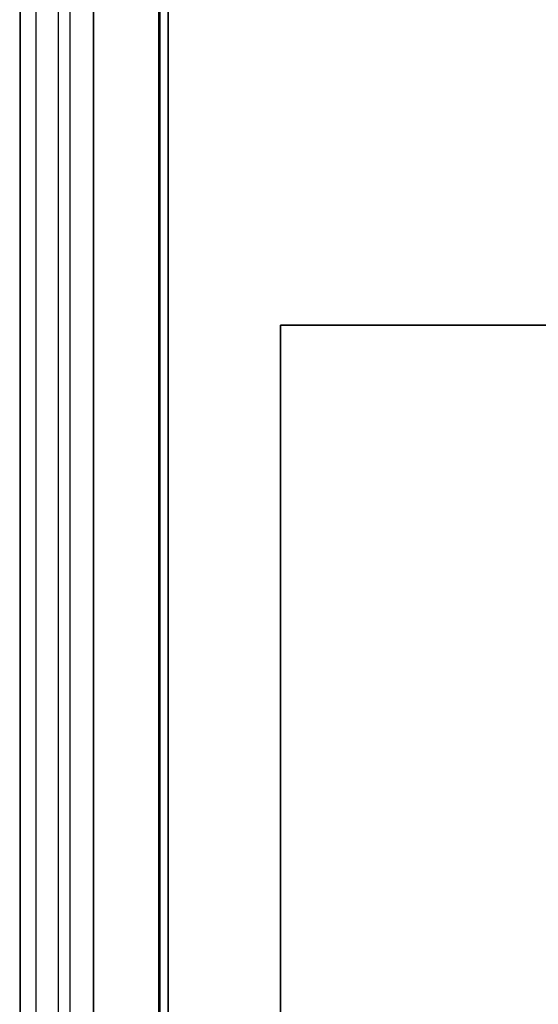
# Model space of a CAD drawing. Header units: millimetres. Extents: x -365 to 365, y 0 to 720.
# Tile 169 of 256: x -365 to -351, y 579 to 605. Entities that reach past the tile are written whole.
import ezdxf

# ---------------------------------------------------------------- set-up
doc = ezdxf.new("R2010")
doc.units = ezdxf.units.MM
doc.header["$MEASUREMENT"] = 0
doc.layers.add('IGES LEVEL 34', color=7, linetype='Continuous')
doc.layers.add('IGES LEVEL 41', color=7, linetype='Continuous')

msp = doc.modelspace()

# ---------------------------------------------------------------- linework, layer by layer
at = {"layer": 'IGES LEVEL 34'}
for points in [[(-358, 597, -307.5), (-358, 597), (-358, 597, 307.5)], [(-358, 597, -307.5), (-358, 437, -307.5), (-358, 277, -307.5)], [(-340, 597, -307.5), (-349, 597, -307.5), (-358, 597, -307.5)], [(-358, 597, 307.5), (-349, 597, 307.5), (-340, 597, 307.5)], [(-358, 277, 307.5), (-358, 437, 307.5), (-358, 597, 307.5)]]:
    msp.add_open_spline(points, degree=2, dxfattribs=at)
at = {"layer": 'IGES LEVEL 34', "color": 255}
for points in [[(-358, 597, -307.5), (-349, 597, -307.5), (-340, 597, -307.5)], [(-340, 597, 307.5), (-349, 597, 307.5), (-358, 597, 307.5)], [(-358, 597, 307.5), (-358, 597), (-358, 597, -307.5)], [(-358, 597), (-349, 597), (-340, 597)], [(-358, 277, -307.5), (-358, 437, -307.5), (-358, 597, -307.5)], [(-358, 597, -307.5), (-358, 597), (-358, 597, 307.5)], [(-358, 597, 307.5), (-358, 437, 307.5), (-358, 277, 307.5)], [(-358, 277), (-358, 437), (-358, 597)], [(-340, 597, -307.5), (-349, 597, -307.5), (-358, 597, -307.5)], [(-358, 597, -307.5), (-358, 437, -307.5), (-358, 277, -307.5)], [(-358, 277, 307.5), (-358, 437, 307.5), (-358, 597, 307.5)], [(-358, 597, 307.5), (-349, 597, 307.5), (-340, 597, 307.5)]]:
    msp.add_open_spline(points, degree=2, dxfattribs=at)
at = {"layer": 'IGES LEVEL 41', "color": 253}
for points in [[(-363.636, 628.896, 320.896), (-363.636, 452, 320.896), (-363.636, 275.104, 320.896)], [(-363, 275, -321), (-363, 452, -321), (-363, 629, -321)], [(-363, 629, -321), (-363, 452, -321), (-363, 275, -321)], [(-364.546, 628.269, -320.269), (-364.546, 452, -320.269), (-364.546, 275.731, -320.269)], [(-361.264, 627.994, -319.994), (-361.264, 452, -319.994), (-361.264, 276.006, -319.994)], [(-361.231, 627.933, 319.933), (-361.231, 452, 319.933), (-361.231, 276.067, 319.933)], [(-364.974, 626.678, 318.678), (-364.974, 452, 318.678), (-364.974, 277.322, 318.678)], [(-364.962, 626.61, -318.61), (-364.962, 452, -318.61), (-364.962, 277.39, -318.61)], [(-363.943, 625.236, -317.236), (-363.943, 452, -317.236), (-363.943, 278.764, -317.236)], [(-363, 279, -317), (-363, 452, -317), (-363, 625, -317)], [(-363, 625, 317), (-363, 452, 317), (-363, 279, 317)], [(-363, 279), (-363, 452), (-363, 625)], [(-363, 625, 317), (-363, 452, 317), (-363, 279, 317)], [(-363, 279, -317), (-363, 452, -317), (-363, 625, -317)], [(-361, 277, 319), (-361, 451, 319), (-361, 625, 319)], [(-361, 625, -319), (-361, 451, -319), (-361, 277, -319)], [(-361, 625, -319), (-361, 451, -319), (-361, 277, -319)], [(-361, 277, 319), (-361, 451, 319), (-361, 625, 319)]]:
    msp.add_open_spline(points, degree=2, dxfattribs=at)
at = {"layer": 'IGES LEVEL 41'}
for points in [[(-363, 629, -321), (-363, 452, -321), (-363, 275, -321)], [(-363, 625, 317), (-363, 452, 317), (-363, 279, 317)], [(-363, 279, -317), (-363, 452, -317), (-363, 625, -317)], [(-361, 625, -319), (-361, 451, -319), (-361, 277, -319)], [(-361, 277, 319), (-361, 451, 319), (-361, 625, 319)]]:
    msp.add_open_spline(points, degree=2, dxfattribs=at)

doc.saveas('drawing.dxf')
